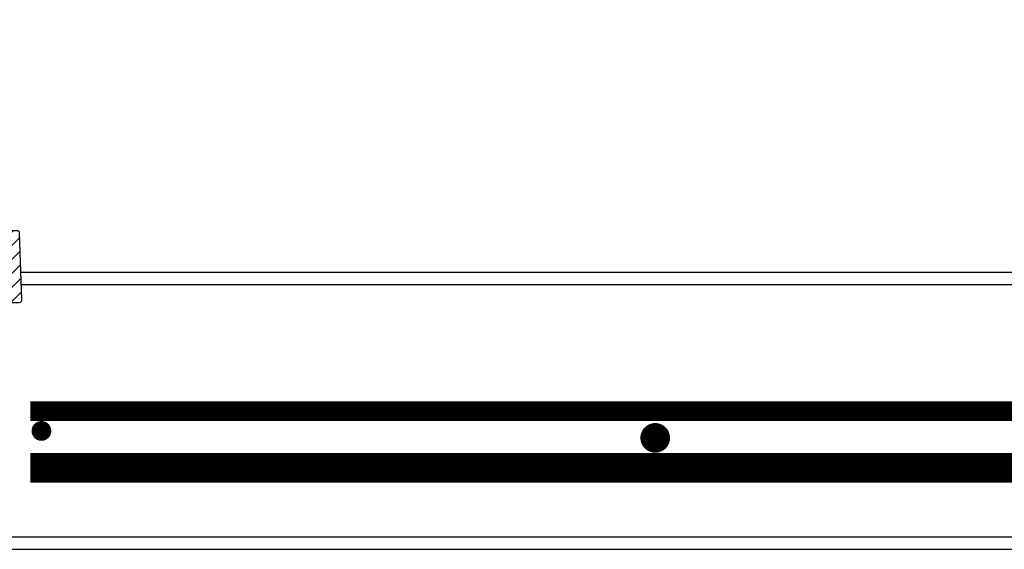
# Model space of a CAD drawing. Extents: x 990 to 4202, y -422 to 622.
# Tile 109 of 200: x 1546 to 1571, y -101 to -88. Entities that reach past the tile are written whole.
import ezdxf

# ---------------------------------------------------------------- set-up
doc = ezdxf.new("R2010")
doc.units = 0
doc.header["$MEASUREMENT"] = 0
doc.linetypes.add('HIDDEN', pattern=[0.375, 0.25, -0.125])
doc.linetypes.add('TANK-SLAB$0$DASHED', pattern=[0.75, 0.5, -0.25])
for name, color, linetype in [('REBAR', 4, 'TANK-SLAB$0$DASHED'), ('SPILL-BUCKET', 1, 'CONTINUOUS'), ('TANK-SLAB', 6, 'CONTINUOUS'), ('TEXT', 3, 'CONTINUOUS')]:
    doc.layers.add(name, color=color, linetype=linetype)
doc.styles.add('SIMPLEX', font='simplex')
doc.dimstyles.new('DIM48', dxfattribs={"dimscale": 48, "dimtxt": 0.09375, "dimasz": 0.09375, "dimexe": 0.0625, "dimexo": 0.0625, "dimgap": 0.0625, "dimtad": 1, "dimdec": 4, "dimzin": 3, "dimdsep": 46, "dimlunit": 4, "dimtxsty": 'SIMPLEX', "dimcen": 0, "dimclrd": 3, "dimclre": 3, "dimclrt": 3, "dimadec": 0, "dimazin": 0, "dimtfac": 1, "dimtdec": 4, "dimtofl": 0, "dimtmove": 2, "dimatfit": 3, "dimfxl": 1, "dimfrac": 2, "dimtolj": 1, "dimtzin": 3, "dimarcsym": 0})

msp = doc.modelspace()

# ---------------------------------------------------------------- hatches: boundary and pattern name
at = {"layer": 'SPILL-BUCKET'}
h = msp.add_hatch(dxfattribs=at)
h.set_pattern_fill('ANSI31', scale=2, style=0)
h.set_pattern_definition([(45, (7773.47966, -1394.25815), (-0.176776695, 0.176776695), [])])
edge = h.paths.add_edge_path()
edge.add_line((1544.42399, -93.9189), (1544.36578, -93.98132))
edge.add_line((1544.36578, -93.98132), (1544.41525, -95.39777))
edge.add_line((1544.41525, -95.39777), (1544.74056, -95.39777))
edge.add_line((1544.74056, -95.39777), (1544.758, -94.89833))
edge.add_arc((1544.88288, -94.90265), 0.12496, 90.018606, 178.018559, ccw=False)
edge.add_line((1544.88284, -94.77769), (1545.66967, -94.77769))
edge.add_arc((1545.66969, -94.71521), 0.06248, 269.980716, 361.980739)
edge.add_line((1545.73213, -94.71305), (1545.67325, -93.0267))
edge.add_arc((1545.61081, -93.02891), 0.06248, 2.01864, 90.018617)
edge.add_line((1545.61079, -92.96643), (1545.46895, -92.96643))
edge.add_arc((1545.46896, -92.99767), 0.03124, 90.019575, 180.019575)
edge.add_line((1545.43772, -92.99768), (1545.43772, -93.90391))
edge.add_arc((1545.42241, -93.90359), 0.01531, 268.812785, 358.812785, ccw=False)
edge.add_line((1545.42209, -93.9189), (1544.42399, -93.9189))

# ---------------------------------------------------------------- linework, layer by layer
at = {"layer": 'REBAR', "linetype": 'HIDDEN', "const_width": 0.5}
msp.add_lwpolyline([(1545.94125, -97.52873), (1591.28209, -97.52873)], dxfattribs=at)
at = {"layer": 'REBAR'}
for points, const_width in [([(1546.34988, -98.02873, -1), (1546.09988, -98.02873, -1)], 0.25), ([(1561.92936, -98.20431, -1), (1561.55436, -98.20431, -1)], 0.375)]:
    msp.add_lwpolyline(points, format="xyb", close=True, dxfattribs=dict(at, const_width=const_width))
at = {"layer": 'REBAR', "const_width": 0.75}
msp.add_lwpolyline([(1545.94125, -98.96323), (1591.28209, -98.96323)], dxfattribs=at)
at = {"layer": 'SPILL-BUCKET', "color": 2, "linetype": 'Continuous'}
msp.add_lwpolyline([(1544.42399, -93.9189), (1544.36578, -93.98132), (1544.41525, -95.39777), (1544.74056, -95.39777), (1544.758, -94.89833, -0.40402598), (1544.88284, -94.77769), (1545.66967, -94.77769, 0.42447494), (1545.73213, -94.71305), (1545.67325, -93.0267, 0.40402611), (1545.61079, -92.96643), (1545.46895, -92.96643, 0.41421356), (1545.43772, -92.99768), (1545.43772, -93.90391, -0.41421356), (1545.42209, -93.9189), (1544.42399, -93.9189)], format="xyb", dxfattribs=at)
at = {"layer": 'TANK-SLAB', "color": 2, "linetype": 'Continuous'}
for p, q in [((1591.79592, -94.02057), (1545.70798, -94.02133)), ((1591.78498, -94.33383), (1545.71889, -94.33383)), ((1544.59455, -100.70883), (1592.90933, -100.70883)), ((1544.59455, -101.02133), (1592.90933, -101.02133))]:
    msp.add_line(p, q, dxfattribs=at)

# ---------------------------------------------------------------- leaders
at = {"layer": 'TEXT'}
msp.add_leader([(1543.36101, -92.11076), (1558.75653, -0.12671), (1570.2316, -0.12671)], dimstyle='DIM48', override={"dimgap": 0.0625, "dimtad": 0}, dxfattribs=at)

doc.saveas('drawing.dxf')
